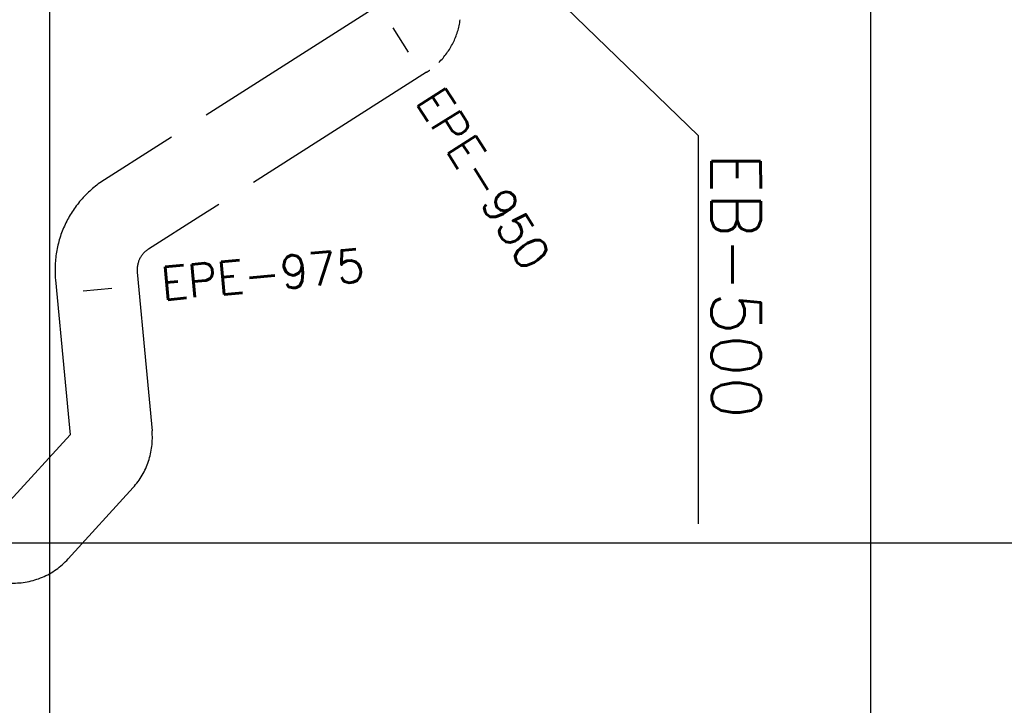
# Model space of a CAD drawing. Extents: x 312047 to 329088, y 8928324 to 8953812.
# Tile 7 of 125: x 318964 to 320163, y 8932802 to 8933637. Entities that reach past the tile are written whole.
import ezdxf
from ezdxf.enums import TextEntityAlignment as Align

# ---------------------------------------------------------------- set-up
doc = ezdxf.new("R2010")
doc.units = 0
doc.header["$LTSCALE"] = 200
doc.header["$MEASUREMENT"] = 0
doc.linetypes.add('PHANTOM', pattern=[2.5, 1.25, -0.25, 0.25, -0.25, 0.25, -0.25])
for name, color, linetype in [('ESTAC-GERAL', 2, 'CONTINUOUS'), ('LIMIT_FX_DOM', 180, 'PHANTOM'), ('NOVA MALHA', 1, 'CONTINUOUS'), ('TIC-GERAL', 2, 'CONTINUOUS')]:
    doc.layers.add(name, color=color, linetype=linetype)
doc.styles.add('80CL', font='SIMPLEX', dxfattribs={"bigfont": 'SIMP'})
doc.styles.add('L80', font='simplex.shx', dxfattribs={"height": 2})

msp = doc.modelspace()

# ---------------------------------------------------------------- linework, layer by layer
at = {"layer": 'ESTAC-GERAL'}
for q in [(319472.3, 8933803.8), (319790.1, 8933022.8)]:
    msp.add_line((319790.1, 8933495.8), q, dxfattribs=at)
at = {"layer": 'LIMIT_FX_DOM'}
for p, q in [((319401.8, 8933654.7), (319130.7, 8933482.4)), ((319459.3, 8933572.8), (319184.3, 8933398)), ((319130.7, 8933482.4), (319066.9, 8933441.9)), ((319184.3, 8933398), (319120.6, 8933357.5)), ((319106.8, 8933329.4), (319117.7, 8933213.3)), ((319007.2, 8933320), (319018.1, 8933204)), ((319117.7, 8933213.3), (319124.9, 8933136.2)), ((319018.1, 8933204), (319025, 8933131.2)), ((319025, 8933131.2), (318951.8, 8933050.9)), ((319101.9, 8933067.2), (319022.7, 8932980.2))]:
    msp.add_line(p, q, dxfattribs=at)
for centre, radius, start, end in [((319411.1, 8933648.8), 90, 308.7929, 308.7929), ((319411.1, 8933648.8), 90, 314.5797, 352.3258), ((319411.1, 8933648.8), 90, 302.4416, 305.4291), ((319136.7, 8933332.2), 130, 122.4416, 185.3618), ((319136.7, 8933332.2), 30, 122.4416, 185.3618), ((319035.3, 8933127.7), 90, 317.6775, 5.3618), ((318956.1, 8933040.8), 90, 268.3342, 317.6775)]:
    msp.add_arc(centre, radius, start, end, dxfattribs=at)
at = {"layer": 'NOVA MALHA'}
for p, q in [((319000, 8952100.3), (319000, 8929300.3)), ((320000, 8952100.3), (320000, 8929300.3)), ((317832.6, 8933000), (329087.6, 8933000))]:
    msp.add_line(p, q, dxfattribs=at)
at = {"layer": 'TIC-GERAL'}
for p, q in [((319418.2, 8933626.7), (319437, 8933597.1)), ((319041.1, 8933306.6), (319076, 8933309.8))]:
    msp.add_line(p, q, dxfattribs=at)

# ---------------------------------------------------------------- texts
at = {"layer": 'ESTAC-GERAL', "style": 'L80'}
for s, rotation, p in [('EPE-950', 302.4416, (319501.7, 8933426.1)), ('EPE-975', 5.3618, (319262.7, 8933294.9))]:
    msp.add_text(s, height=40, rotation=rotation, dxfattribs=at).set_placement(p, align=Align.BOTTOM_CENTER)
at = {"layer": 'ESTAC-GERAL', "color": 4, "style": '80CL'}
msp.add_text('EB-500', height=60, rotation=270.0643, dxfattribs=at).set_placement((319806.3, 8933474.8))

doc.saveas('drawing.dxf')
